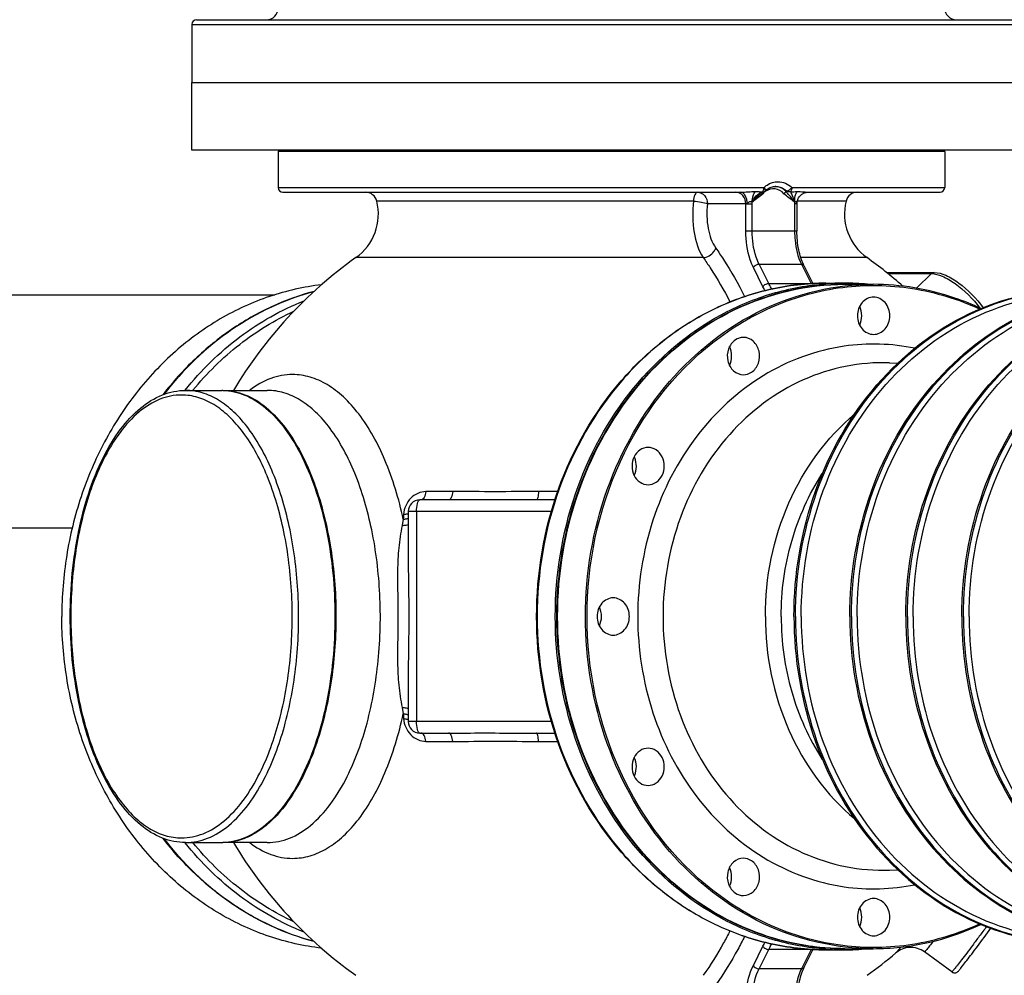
# Model space of a CAD drawing. Header units: metres. Extents: x 70279.8 to 70377.7, y 409251.8 to 409331.5.
# Tile 81 of 244: x 70312.621 to 70313.044, y 409309.406 to 409309.816. Entities that reach past the tile are written whole.
import ezdxf

# ---------------------------------------------------------------- set-up
doc = ezdxf.new("R2010")
doc.units = ezdxf.units.M
doc.layers.add('02___PRT_ALL_AXES', color=7, linetype='Continuous')
doc.layers.add('1_AXES', color=7, linetype='Continuous')

# ---------------------------------------------------------------- blocks, each defined once
blk = doc.blocks.new('PASS UNIT_20170322')
at = {"linetype": 'Continuous'}
for p, q in [((921.5, 123.96), (921.5, -227.17)), ((821.5, 58.4), (821.5, -140.23)), ((686.37, -188.73), (686.49, -188.63)), ((686.5, -188.89), (686.5, -204.48)), ((880.5, -188.89), (880.5, -204.48)), ((880.51, -188.63), (880.63, -188.73)), ((983.5, -551.62), (983.5, -191.62)), ((983.5, -191.62), (1012.5, -191.62)), ((1012.5, -191.62), (1012.5, -551.62)), ((686.5, -223.96), (686.5, -204.91)), ((880.5, -204.91), (880.5, -223.96)), ((965.5, -230.62), (965.5, -427.04)), ((967.5, -228.62), (967.5, -437.06)), ((983, -228.62), (967.5, -228.62)), ((983, -514.62), (983, -228.62)), ((937.43, -411.02), (937.43, -261.95)), ((961.71, -406.81), (961.71, -270.92)), ((744.45, -281.78), (741.74, -282.31)), ((825.26, -282.31), (822.55, -281.78)), ((738.5, -345.83), (738.5, -284.39)), ((754.88, -284.39), (738.5, -284.39)), ((828.5, -284.39), (812.12, -284.39)), ((828.5, -345.83), (828.5, -284.39)), ((733.5, -289.39), (733.5, -301.76)), ((828.5, -288.01), (738.5, -288.01)), ((833.5, -301.76), (833.5, -289.39)), ((729.92, -291.99), (729.92, -303.54)), ((837.08, -303.54), (837.08, -291.99)), ((729.92, -340.34), (729.92, -348.57)), ((733.5, -339.51), (733.5, -347.36)), ((833.5, -347.36), (833.5, -339.51)), ((837.08, -348.57), (837.08, -340.34)), ((960.5, -429.29), (960.5, -412.84)), ((948.78, -451.21), (948.78, -429.29)), ((948.78, -429.29), (960.5, -429.29)), ((960.5, -429.29), (960.5, -429.89)), ((960.5, -429.89), (960.5, -432.03)), ((632.36, -453.14), (632.36, -434.96)), ((632.36, -434.96), (640.64, -439.1)), ((633.77, -432.52), (642.06, -436.66)), ((924.94, -436.66), (933.23, -432.52)), ((926.36, -439.1), (934.64, -434.96)), ((934.64, -434.96), (934.64, -453.14)), ((948.78, -432.03), (960.5, -432.03)), ((961.37, -431.98), (961.36, -432.17)), ((640.64, -457.28), (640.64, -439.1)), ((926.36, -439.1), (926.36, -457.28)), ((965.43, -436.52), (965.63, -436.88)), ((965.63, -436.88), (965.71, -437.03)), ((960.5, -450.21), (948.78, -450.21)), ((960.5, -451.21), (948.78, -451.21)), ((960.5, -451.06), (960.5, -450.21)), ((960.5, -451.21), (960.5, -451.06)), ((960.59, -451.21), (960.5, -451.21)), ((960.59, -451.21), (960.74, -451.22)), ((961.36, -450.07), (961.37, -450.26)), ((961.71, -472.32), (961.71, -451.36)), ((967.5, -449.01), (967.5, -514.62)), ((640.64, -457.28), (632.36, -453.14)), ((640.66, -458.11), (632.88, -454.22)), ((934.12, -454.22), (926.34, -458.11)), ((934.64, -453.14), (926.36, -457.28)), ((937.43, -481.29), (937.43, -452.89)), ((965.5, -456.19), (965.5, -512.62)), ((640.5, -463.62), (640.5, -471.37)), ((926.5, -463.62), (926.5, -471.37)), ((641, -471.75), (641, -471.62)), ((641, -471.87), (641, -483.87)), ((926, -471.62), (926, -471.75)), ((926, -471.87), (926, -483.87)), ((931.06, -489.68), (931.06, -510.1)), ((674.69, -490.9), (674.81, -494.55)), ((892.31, -490.9), (892.19, -494.55)), ((930.59, -490.27), (930.59, -508.99)), ((930.59, -508.99), (924.34, -502.53)), ((631.01, -517.68), (639.59, -505.98)), ((983, -514.62), (967.5, -514.62))]:
    blk.add_line(p, q, dxfattribs=at)
for points in [[(964.69, -435.44), (964.73, -435.49), (964.99, -435.83), (965.22, -436.17), (965.43, -436.52)], [(966.05, -437.53), (966.29, -437.78), (966.65, -438.23), (966.97, -438.69), (967.25, -439.17), (967.49, -439.67), (967.68, -440.18), (967.83, -440.71), (967.93, -441.23), (967.99, -441.77), (968, -442.12)], [(960.74, -451.22), (961.15, -451.25), (961.56, -451.32), (961.97, -451.43), (962.36, -451.57), (962.74, -451.74), (963.11, -451.94), (963.45, -452.17), (963.78, -452.43), (964.08, -452.72), (964.36, -453.03), (964.62, -453.36), (964.84, -453.71), (965.03, -454.08), (965.19, -454.46), (965.32, -454.85), (965.41, -455.25)], [(965.41, -455.25), (965.47, -455.65), (965.5, -456.04), (965.5, -456.19)]]:
    blk.add_lwpolyline(points, dxfattribs=at)
for centre, radius, start, end in [((710.73, -204.48), 24.23, 180, 180.5084), ((711.11, -204.91), 24.61, 179.4921, 180), ((710.74, -204.48), 24.24, 180.5084, 181.0223), ((856.27, -204.48), 24.23, 359.4916, 360), ((855.89, -204.91), 24.61, 0, 0.5079), ((856.26, -204.48), 24.24, 358.9777, 359.4916), ((783.5, -371.62), 189, 120.8814, 144.5305), ((783.5, -371.62), 189, 35.4695, 59.1186), ((967.5, -230.62), 2, 90, 180), ((983, -229.12), 0.5, 15, 90), ((956.16, -248.6), 23, 215.4695, 283.959), ((960.5, -266.07), 5, 283.959, 0), ((781.37, -900.69), 619.65, 93.66706, 93.85935), ((785.63, -900.69), 619.65, 86.14065, 86.33294), ((738.5, -289.39), 5, 90, 180), ((828.5, -289.39), 5, 0, 90), ((732.8, -301.74), 0.703, 358.544, 359.9998), ((834.2, -301.74), 0.703, 180.0003, 181.6101), ((718.78, -373.86), 8.45, 243.1089, 246.3385), ((719.27, -373.96), 8.34, 296.565, 296.8377), ((847.73, -373.96), 8.34, 243.1623, 243.435), ((848.22, -373.86), 8.45, 293.6615, 296.8911), ((960.5, -423.95), 8.07, 269.9992, 276.2113), ((1574.17, -441.41), 608.47, 179.24799, 179.54333), ((960.31, -441.72), 6.87, 40.9859, 48.4473), ((956.13, -440.43), 10.34, 21.9737, 30.2146), ((960.49, -441.56), 6.63, 39.6041, 40.9509), ((960.58, -441.49), 6.52, 35.8246, 39.6097), ((967.51, -436.14), 2.01, 206.2265, 223.6259), ((960.66, -441.43), 6.42, 34.9784, 35.817), ((961.6, -441.62), 6.4, 354.8888, 355.5237), ((961.61, -441.62), 6.39, 355.5232, 358.1867), ((960.5, -458.29), 8.07, 83.7887, 90.0008), ((1494.41, -444.05), 528.71, 180.4735, 180.7969), ((631.86, -474.85), 19.64, 63.2174, 63.4351), ((935.14, -474.85), 19.64, 116.5649, 116.7826), ((747.87, -471.37), 107.37, 175.8691, 179.9983), ((819.13, -471.37), 107.37, 0.0017, 4.1309), ((747.96, -471.87), 106.96, 176.5637, 179.9996), ((748.06, -471.36), 107.56, 180.003, 185.4275), ((818.94, -471.36), 107.56, 354.5725, 359.997), ((956.16, -494.64), 23, 76.041, 144.5305), ((960.5, -477.17), 5, 0, 76.041), ((783.5, -371.62), 189, 215.4695, 220.2297), ((783.5, -371.62), 189, 318.5699, 324.5305), ((967.5, -512.62), 2, 180, 270), ((983, -514.12), 0.5, 270, 345)]:
    blk.add_arc(centre, radius, start, end, dxfattribs=at)
for points, knots in [([(686.5, -188.89), (686.5, -185.51), (687.96, -178.42), (694.02, -168.81), (703.38, -160.29), (720.55, -150.05), (747.72, -141.6), (783.5, -138.22), (819.28, -141.6), (846.45, -150.05), (863.62, -160.29), (872.98, -168.81), (879.04, -178.42), (880.5, -185.51), (880.5, -188.89)], [0, 0, 0, 0, 0.042967, 0.089565, 0.142372, 0.202492, 0.342734, 0.5, 0.657267, 0.797509, 0.857628, 0.910435, 0.957033, 1, 1, 1, 1]), ([(878.5, -187.16), (878.5, -184.01), (877.11, -177.33), (871.3, -168.23), (862.25, -160.05), (847.92, -151.55), (827.55, -144.33), (801.7, -139.86), (774.36, -139.21), (747.76, -142.43), (724.08, -149.25), (707.47, -157.92), (697.64, -166.42), (692.46, -172.99), (689.24, -179.94), (688.5, -184.81), (688.5, -187.16)], [0, 0, 0, 0, 0.041124, 0.086504, 0.138845, 0.199081, 0.303068, 0.419173, 0.540451, 0.659119, 0.767811, 0.860911, 0.900921, 0.936778, 0.969325, 1, 1, 1, 1]), ([(688.26, -179.44), (677.62, -187.67), (658.96, -207), (647.52, -231.43), (644.19, -243.92)], [0, 0, 0, 0, 0.510046, 1, 1, 1, 1]), ([(688.24, -179.51), (677.6, -187.74), (658.96, -207.05), (647.52, -231.45), (644.19, -243.93)], [0, 0, 0, 0, 0.510134, 1, 1, 1, 1]), ([(922.81, -243.92), (919.48, -231.43), (908.04, -207), (889.38, -187.67), (878.74, -179.44)], [0, 0, 0, 0, 0.489954, 1, 1, 1, 1]), ([(922.81, -243.93), (919.48, -231.45), (908.04, -207.05), (889.4, -187.74), (878.76, -179.51)], [0, 0, 0, 0, 0.489866, 1, 1, 1, 1]), ([(648.11, -239.75), (651.96, -229.94), (662.66, -211.02), (677.86, -195.55), (686.37, -188.73)], [0, 0, 0, 0, 0.491506, 1, 1, 1, 1]), ([(686.5, -188.89), (686.5, -192.1), (687.92, -198.92), (693.85, -208.21), (703.09, -216.56), (717.72, -225.24), (738.52, -232.62), (764.91, -237.18), (792.83, -237.84), (820, -234.55), (844.17, -227.59), (861.13, -218.74), (871.16, -210.06), (876.46, -203.36), (879.74, -196.25), (880.5, -191.29), (880.5, -188.89)], [0, 0, 0, 0, 0.041124, 0.086504, 0.138845, 0.199081, 0.303068, 0.419173, 0.540451, 0.659119, 0.767811, 0.860911, 0.900921, 0.936778, 0.969325, 1, 1, 1, 1]), ([(688.5, -187.16), (688.5, -190.3), (689.89, -196.98), (695.7, -206.08), (704.75, -214.26), (719.08, -222.76), (739.45, -229.98), (765.3, -234.45), (792.64, -235.1), (819.24, -231.88), (842.92, -225.06), (859.53, -216.39), (869.36, -207.89), (874.54, -201.33), (877.76, -194.37), (878.5, -189.5), (878.5, -187.16)], [0, 0, 0, 0, 0.041124, 0.086504, 0.138845, 0.199081, 0.303068, 0.419173, 0.540451, 0.659119, 0.767811, 0.860911, 0.900921, 0.936778, 0.969325, 1, 1, 1, 1]), ([(880.63, -188.73), (889.14, -195.55), (904.34, -211.02), (915.04, -229.94), (918.89, -239.75)], [0, 0, 0, 0, 0.508494, 1, 1, 1, 1]), ([(652.53, -235.38), (656.34, -227.12), (666.14, -211.22), (679.24, -197.96), (686.48, -192.01)], [0, 0, 0, 0, 0.492492, 1, 1, 1, 1]), ([(880.52, -192.01), (887.76, -197.96), (900.86, -211.22), (910.66, -227.12), (914.47, -235.38)], [0, 0, 0, 0, 0.507508, 1, 1, 1, 1]), ([(880.5, -204.91), (880.44, -208.11), (878.91, -214.88), (872.89, -224.09), (863.61, -232.37), (846.45, -242.43), (819.29, -250.79), (783.5, -254.14), (747.71, -250.79), (720.55, -242.43), (703.39, -232.37), (694.11, -224.09), (688.09, -214.88), (686.56, -208.11), (686.5, -204.91)], [0, 0, 0, 0, 0.041172, 0.086712, 0.139224, 0.199583, 0.341101, 0.5, 0.658899, 0.800417, 0.860776, 0.913288, 0.958828, 1, 1, 1, 1]), ([(880.5, -204.91), (880.5, -208.12), (879.08, -214.94), (873.15, -224.23), (863.91, -232.58), (849.28, -241.26), (828.48, -248.64), (802.09, -253.2), (774.17, -253.86), (747, -250.57), (722.83, -243.61), (705.87, -234.76), (695.84, -226.08), (690.54, -219.38), (687.26, -212.28), (686.5, -207.31), (686.5, -204.91)], [0, 0, 0, 0, 0.041124, 0.086504, 0.138845, 0.199081, 0.303068, 0.419173, 0.540451, 0.659119, 0.767811, 0.860911, 0.900921, 0.936778, 0.969325, 1, 1, 1, 1]), ([(686.48, -216.41), (684.4, -219.16), (681, -224.98), (679.74, -231.65), (679.74, -234.82)], [0, 0, 0, 0, 0.521445, 1, 1, 1, 1]), ([(887.26, -234.82), (887.26, -231.65), (886, -224.98), (882.6, -219.16), (880.52, -216.41)], [0, 0, 0, 0, 0.478555, 1, 1, 1, 1]), ([(686.5, -223.96), (686.5, -227.17), (687.92, -233.99), (693.85, -243.28), (703.09, -251.63), (717.72, -260.31), (738.52, -267.69), (764.91, -272.25), (792.83, -272.91), (820, -269.62), (844.17, -262.66), (861.13, -253.81), (871.16, -245.13), (876.46, -238.43), (879.74, -231.32), (880.5, -226.36), (880.5, -223.96)], [0, 0, 0, 0, 0.041124, 0.086504, 0.138845, 0.199081, 0.303068, 0.419173, 0.540451, 0.659119, 0.767811, 0.860911, 0.900921, 0.936778, 0.969325, 1, 1, 1, 1]), ([(679.74, -234.82), (679.74, -237.33), (680.51, -242.54), (683.9, -250.01), (689.36, -257.06), (699.72, -266.23), (717.27, -275.66), (733.09, -280.41), (741.73, -282.31)], [0, 0, 0, 0, 0.090537, 0.186409, 0.291755, 0.409049, 0.681588, 1, 1, 1, 1]), ([(825.27, -282.31), (833.91, -280.41), (849.73, -275.66), (867.28, -266.23), (877.64, -257.06), (883.1, -250.01), (886.49, -242.54), (887.26, -237.33), (887.26, -234.82)], [0, 0, 0, 0, 0.318412, 0.590951, 0.708245, 0.813591, 0.909463, 1, 1, 1, 1]), ([(739.66, -282.45), (737.16, -282.61), (732.25, -284.67), (729.92, -289.62), (729.92, -291.99)], [0, 0, 0, 0, 0.513653, 1, 1, 1, 1]), ([(739.66, -282.45), (739.65, -282.64), (739.6, -283.29), (739.5, -283.95), (739.35, -284.39)], [0, 0, 0, 0, 0.294225, 1, 1, 1, 1]), ([(741.74, -282.31), (741.72, -282.52), (741.67, -283.22), (741.57, -283.93), (741.4, -284.39)], [0, 0, 0, 0, 0.301749, 1, 1, 1, 1]), ([(744.45, -281.78), (744.44, -282.06), (744.38, -282.94), (744.27, -283.85), (744.01, -284.39)], [0, 0, 0, 0, 0.315208, 1, 1, 1, 1]), ([(822.55, -281.78), (819.37, -281.16), (812.96, -280.16), (803.2, -279.76), (793.38, -279.9), (783.5, -280.02), (773.62, -279.9), (763.8, -279.76), (754.04, -280.16), (747.63, -281.16), (744.45, -281.78)], [0, 0, 0, 0, 0.123976, 0.248109, 0.373599, 0.5, 0.626401, 0.751891, 0.876024, 1, 1, 1, 1]), ([(822.55, -281.78), (822.56, -282.06), (822.62, -282.94), (822.73, -283.85), (822.99, -284.39)], [0, 0, 0, 0, 0.315208, 1, 1, 1, 1]), ([(825.26, -282.31), (825.28, -282.52), (825.33, -283.22), (825.43, -283.93), (825.6, -284.39)], [0, 0, 0, 0, 0.301749, 1, 1, 1, 1]), ([(827.34, -282.45), (827.35, -282.64), (827.4, -283.29), (827.5, -283.95), (827.65, -284.39)], [0, 0, 0, 0, 0.294225, 1, 1, 1, 1]), ([(837.08, -291.99), (837.08, -289.62), (834.75, -284.67), (829.84, -282.61), (827.34, -282.45)], [0, 0, 0, 0, 0.48635, 1, 1, 1, 1]), ([(812.12, -284.39), (802.58, -284.39), (783.5, -284.97), (764.42, -284.39), (754.88, -284.39)], [0, 0, 0, 0, 0.5, 1, 1, 1, 1]), ([(729.92, -291.99), (730.81, -291.88), (732.2, -291.62), (733.5, -290.44), (733.5, -289.89)], [0, 0, 0, 0, 0.621451, 1, 1, 1, 1]), ([(733.5, -289.39), (733.5, -289.17), (734.03, -288.68), (735.69, -288.17), (737.31, -288.01), (738.5, -288.01)], [0, 0, 0, 0, 0.120861, 0.338737, 1, 1, 1, 1]), ([(828.5, -288.01), (829.69, -288.01), (831.31, -288.17), (832.97, -288.68), (833.5, -289.17), (833.5, -289.39)], [0, 0, 0, 0, 0.661259, 0.879137, 1, 1, 1, 1]), ([(837.08, -291.99), (836.19, -291.88), (834.8, -291.62), (833.5, -290.44), (833.5, -289.89)], [0, 0, 0, 0, 0.621451, 1, 1, 1, 1]), ([(729.92, -303.54), (730.8, -303.44), (732.09, -303.25), (733.49, -302.26), (733.5, -301.76)], [0, 0, 0, 0, 0.639018, 1, 1, 1, 1]), ([(729.92, -303.54), (729.92, -309.58), (730.02, -321.85), (729.92, -334.11), (729.92, -340.34)], [0, 0, 0, 0, 0.49229, 1, 1, 1, 1]), ([(733.5, -301.76), (733.5, -304.87), (733.54, -317.45), (733.5, -330.04), (733.5, -339.51)], [0, 0, 0, 0, 0.24703, 1, 1, 1, 1]), ([(833.5, -339.51), (833.5, -336.33), (833.46, -323.75), (833.5, -311.16), (833.5, -301.76)], [0, 0, 0, 0, 0.252789, 1, 1, 1, 1]), ([(837.08, -303.54), (836.2, -303.44), (834.91, -303.25), (833.51, -302.26), (833.5, -301.76)], [0, 0, 0, 0, 0.638852, 1, 1, 1, 1]), ([(837.08, -340.34), (837.08, -334.11), (836.98, -321.85), (837.08, -309.58), (837.08, -303.54)], [0, 0, 0, 0, 0.50771, 1, 1, 1, 1]), ([(640.5, -463.62), (640.5, -455.49), (642.38, -439.06), (650.67, -415.52), (664.09, -393.88), (688.29, -368.45), (728.39, -345.66), (783.5, -336.38), (838.61, -345.66), (878.71, -368.45), (902.91, -393.88), (916.33, -415.52), (924.62, -439.06), (926.5, -455.49), (926.5, -463.62)], [0, 0, 0, 0, 0.058301, 0.117291, 0.177534, 0.239381, 0.367444, 0.5, 0.632556, 0.760619, 0.822466, 0.882709, 0.941699, 1, 1, 1, 1]), ([(926.5, -463.62), (926.5, -455.51), (924.63, -439.14), (916.35, -415.67), (902.95, -394.09), (878.75, -368.69), (838.64, -345.92), (783.5, -336.65), (728.36, -345.92), (688.25, -368.69), (664.05, -394.09), (650.65, -415.67), (642.37, -439.14), (640.5, -455.51), (640.5, -463.62)], [0, 0, 0, 0, 0.058151, 0.117019, 0.177189, 0.239019, 0.367202, 0.5, 0.632798, 0.760981, 0.822811, 0.882981, 0.941849, 1, 1, 1, 1]), ([(729.92, -340.34), (730.79, -340.3), (731.96, -340.17), (733.1, -339.89), (733.5, -339.64), (733.5, -339.51)], [0, 0, 0, 0, 0.693547, 0.900746, 1, 1, 1, 1]), ([(837.08, -340.34), (836.21, -340.3), (835.04, -340.17), (833.9, -339.89), (833.5, -339.64), (833.5, -339.51)], [0, 0, 0, 0, 0.693548, 0.900746, 1, 1, 1, 1]), ([(640.78, -463.64), (641.34, -455.86), (644.21, -440.25), (656.63, -410.47), (684.35, -378.05), (730.46, -353.24), (783.5, -344.62), (836.54, -353.24), (882.65, -378.05), (910.37, -410.47), (922.79, -440.25), (925.66, -455.86), (926.22, -463.64)], [0, 0, 0, 0, 0.058175, 0.117211, 0.239034, 0.367374, 0.5, 0.632626, 0.760966, 0.882789, 0.941825, 1, 1, 1, 1]), ([(641, -471.62), (641, -463.54), (642.86, -447.23), (651.11, -423.84), (664.47, -402.33), (688.58, -377.02), (728.51, -354.33), (765.05, -348.21), (783.5, -348.21)], [0, 0, 0, 0, 0.116302, 0.234038, 0.354379, 0.478039, 0.734404, 1, 1, 1, 1]), ([(783.5, -348.39), (765.06, -348.39), (728.5, -354.54), (681.3, -381.32), (648.85, -422.26), (641, -455.7), (641, -471.87)], [0, 0, 0, 0, 0.266206, 0.523217, 0.766645, 1, 1, 1, 1]), ([(669.23, -398.14), (682.75, -382.42), (718.77, -356.9), (761.75, -348.46), (783.5, -348.46)], [0, 0, 0, 0, 0.488055, 1, 1, 1, 1]), ([(783.5, -348.21), (801.94, -348.21), (838.49, -354.33), (878.41, -377.02), (902.53, -402.33), (915.89, -423.84), (924.14, -447.23), (926, -463.54), (926, -471.62)], [0, 0, 0, 0, 0.265596, 0.521961, 0.645622, 0.765962, 0.883698, 1, 1, 1, 1]), ([(926, -471.87), (926, -455.7), (918.15, -422.26), (885.7, -381.32), (838.5, -354.54), (801.94, -348.39), (783.5, -348.39)], [0, 0, 0, 0, 0.233355, 0.476783, 0.733794, 1, 1, 1, 1]), ([(783.5, -348.46), (801.95, -348.46), (838.51, -354.61), (885.71, -381.37), (918.15, -422.29), (926, -455.72), (926, -471.87)], [0, 0, 0, 0, 0.266328, 0.5234, 0.766783, 1, 1, 1, 1]), ([(641, -483.87), (641, -467.72), (648.85, -434.29), (681.29, -393.37), (728.49, -366.61), (765.05, -360.46), (783.5, -360.46)], [0, 0, 0, 0, 0.233217, 0.4766, 0.733672, 1, 1, 1, 1]), ([(651.6, -529.67), (647.39, -520.52), (641.41, -501.07), (640.92, -470.59), (649.02, -440.94), (670.74, -404.57), (716.01, -370.36), (760.82, -361.14), (783.5, -361.14)], [0, 0, 0, 0, 0.119056, 0.236849, 0.355655, 0.477463, 0.731969, 1, 1, 1, 1]), ([(783.5, -360.46), (801.95, -360.46), (838.51, -366.61), (885.71, -393.37), (918.15, -434.29), (926, -467.72), (926, -483.87)], [0, 0, 0, 0, 0.266328, 0.5234, 0.766783, 1, 1, 1, 1]), ([(783.5, -361.14), (806.18, -361.14), (850.99, -370.36), (896.26, -404.57), (917.98, -440.94), (926.08, -470.59), (925.59, -501.07), (919.61, -520.52), (915.4, -529.67)], [0, 0, 0, 0, 0.268031, 0.522537, 0.644345, 0.763151, 0.880944, 1, 1, 1, 1]), ([(783.5, -365.47), (781.5, -365.47), (777.49, -366.71), (775.5, -370.59), (775.5, -372.4)], [0, 0, 0, 0, 0.52532, 1, 1, 1, 1]), ([(791.5, -372.4), (791.5, -370.59), (789.51, -366.71), (785.5, -365.47), (783.5, -365.47)], [0, 0, 0, 0, 0.47468, 1, 1, 1, 1]), ([(775.5, -372.4), (775.5, -374.21), (777.49, -378.09), (781.5, -379.33), (783.5, -379.33)], [0, 0, 0, 0, 0.47468, 1, 1, 1, 1]), ([(783.5, -379.33), (785.5, -379.33), (789.51, -378.09), (791.5, -374.21), (791.5, -372.4)], [0, 0, 0, 0, 0.52532, 1, 1, 1, 1]), ([(727, -387.37), (727, -386.16), (726.17, -383.62), (722.08, -380.17), (717.39, -380.18), (715, -381.37)], [0, 0, 0, 0, 0.233947, 0.483863, 1, 1, 1, 1]), ([(852, -381.37), (849.61, -380.18), (844.92, -380.17), (840.83, -383.62), (840, -386.16), (840, -387.37)], [0, 0, 0, 0, 0.516137, 0.766053, 1, 1, 1, 1]), ([(783.5, -382.91), (769.55, -382.91), (741.88, -387.2), (705.33, -405.95), (678.38, -434.93), (669.32, -459.31), (667.55, -471.49)], [0, 0, 0, 0, 0.264828, 0.521731, 0.766267, 1, 1, 1, 1]), ([(715, -381.37), (713.85, -381.95), (711.81, -383.62), (711, -386.16), (711, -387.37)], [0, 0, 0, 0, 0.516499, 1, 1, 1, 1]), ([(899.45, -471.49), (897.68, -459.31), (888.62, -434.93), (861.67, -405.95), (825.12, -387.2), (797.45, -382.91), (783.5, -382.91)], [0, 0, 0, 0, 0.233733, 0.478269, 0.735172, 1, 1, 1, 1]), ([(856, -387.37), (856, -386.16), (855.19, -383.62), (853.15, -381.95), (852, -381.37)], [0, 0, 0, 0, 0.483501, 1, 1, 1, 1]), ([(711, -387.37), (711, -388.58), (711.83, -391.12), (715.92, -394.57), (720.61, -394.56), (723, -393.37)], [0, 0, 0, 0, 0.233947, 0.483863, 1, 1, 1, 1]), ([(723, -393.37), (724.15, -392.79), (726.19, -391.12), (727, -388.58), (727, -387.37)], [0, 0, 0, 0, 0.516499, 1, 1, 1, 1]), ([(840, -387.37), (840, -388.58), (840.81, -391.12), (842.85, -392.79), (844, -393.37)], [0, 0, 0, 0, 0.483501, 1, 1, 1, 1]), ([(844, -393.37), (846.39, -394.56), (851.08, -394.57), (855.17, -391.12), (856, -388.58), (856, -387.37)], [0, 0, 0, 0, 0.516137, 0.766053, 1, 1, 1, 1]), ([(783.5, -393.77), (769.14, -393.77), (740.69, -398.64), (704.18, -419.84), (679.55, -452.17), (674.25, -478.35), (674.69, -490.9)], [0, 0, 0, 0, 0.266657, 0.523727, 0.766816, 1, 1, 1, 1]), ([(892.31, -490.9), (892.75, -478.35), (887.45, -452.17), (862.82, -419.84), (826.31, -398.64), (797.86, -393.77), (783.5, -393.77)], [0, 0, 0, 0, 0.233184, 0.476273, 0.733343, 1, 1, 1, 1]), ([(641.19, -465.46), (641.92, -453.35), (647.69, -428.84), (661.08, -407.61), (669.23, -398.14)], [0, 0, 0, 0, 0.492611, 1, 1, 1, 1]), ([(961.71, -406.81), (957.22, -406.29), (948.84, -406.49), (940.6, -408.93), (937.43, -411.02)], [0, 0, 0, 0, 0.542674, 1, 1, 1, 1]), ([(961.71, -406.81), (961.66, -407.96), (961.39, -410), (960.91, -412.03), (960.5, -412.84)], [0, 0, 0, 0, 0.559215, 1, 1, 1, 1]), ([(965.5, -408.51), (965.5, -409.64), (964.26, -412.07), (961.75, -412.84), (960.5, -412.84)], [0, 0, 0, 0, 0.47468, 1, 1, 1, 1]), ([(965.5, -408.51), (965.5, -408), (963.94, -407.05), (962.64, -406.89), (961.71, -406.81)], [0, 0, 0, 0, 0.350384, 1, 1, 1, 1]), ([(648.59, -422.48), (646.87, -421.6), (640.34, -418.12), (634.04, -414.2), (629.57, -411.02)], [0, 0, 0, 0, 0.259875, 1, 1, 1, 1]), ([(937.43, -411.02), (935.98, -412.05), (929.86, -416.22), (923.42, -419.91), (918.41, -422.48)], [0, 0, 0, 0, 0.240197, 1, 1, 1, 1]), ([(937.43, -411.02), (937.57, -412.77), (938.94, -415.06), (940.97, -416.21), (941.5, -416.4)], [0, 0, 0, 0, 0.756511, 1, 1, 1, 1]), ([(960.5, -412.84), (956.99, -412.4), (950.39, -412.56), (943.95, -414.66), (941.5, -416.4)], [0, 0, 0, 0, 0.540867, 1, 1, 1, 1]), ([(646.25, -428.79), (644.38, -427.84), (637.24, -424.09), (630.36, -419.85), (625.5, -416.4)], [0, 0, 0, 0, 0.260399, 1, 1, 1, 1]), ([(941.5, -416.4), (939.92, -417.52), (933.25, -422.04), (926.22, -426.03), (920.75, -428.79)], [0, 0, 0, 0, 0.239679, 1, 1, 1, 1]), ([(679.78, -428.26), (679.78, -426.75), (678.44, -423.53), (673.88, -421.09), (668.67, -421.34), (665.75, -423.45), (664.85, -424.8)], [0, 0, 0, 0, 0.232712, 0.486514, 0.750571, 1, 1, 1, 1]), ([(902.15, -424.8), (901.25, -423.45), (898.33, -421.34), (893.12, -421.09), (888.56, -423.53), (887.22, -426.75), (887.22, -428.26)], [0, 0, 0, 0, 0.249429, 0.513486, 0.767288, 1, 1, 1, 1]), ([(960.5, -429.29), (961.75, -429.29), (964.26, -428.53), (965.5, -426.09), (965.5, -424.96)], [0, 0, 0, 0, 0.52456, 1, 1, 1, 1]), ([(618.22, -429.29), (619.65, -429.29), (624.95, -429.56), (630.3, -430.78), (633.77, -432.52)], [0, 0, 0, 0, 0.269301, 1, 1, 1, 1]), ([(663.78, -428.26), (663.78, -429.77), (665.12, -432.99), (669.69, -435.43), (674.9, -435.18), (677.81, -433.07), (678.71, -431.73)], [0, 0, 0, 0, 0.232712, 0.486514, 0.750571, 1, 1, 1, 1]), ([(888.29, -431.73), (889.19, -433.07), (892.1, -435.18), (897.31, -435.43), (901.88, -432.99), (903.22, -429.77), (903.22, -428.26)], [0, 0, 0, 0, 0.249429, 0.513486, 0.767288, 1, 1, 1, 1]), ([(933.23, -432.52), (934.3, -431.98), (939.26, -429.99), (944.66, -429.29), (948.78, -429.29)], [0, 0, 0, 0, 0.225704, 1, 1, 1, 1]), ([(960.5, -429.89), (961.14, -429.89), (963.02, -429.75), (965.5, -428.39), (965.5, -427.04)], [0, 0, 0, 0, 0.321987, 1, 1, 1, 1]), ([(960.5, -429.89), (960.5, -429.99), (960.71, -430.12), (961.02, -430.36), (961.43, -430.74), (961.6, -431.38), (961.46, -431.8), (961.37, -431.98)], [0, 0, 0, 0, 0.118283, 0.243534, 0.498078, 0.756104, 1, 1, 1, 1]), ([(965.5, -427.04), (965.5, -428.14), (965.7, -430.26), (965.76, -432.39), (965.75, -433.43)], [0, 0, 0, 0, 0.515198, 1, 1, 1, 1]), ([(618.22, -432.03), (619.52, -432.03), (624.34, -432.27), (629.2, -433.38), (632.36, -434.96)], [0, 0, 0, 0, 0.269302, 1, 1, 1, 1]), ([(633.77, -432.52), (633.57, -432.62), (632.8, -433.22), (632.36, -434.22), (632.36, -434.96)], [0, 0, 0, 0, 0.233343, 1, 1, 1, 1]), ([(933.23, -432.52), (933.43, -432.62), (934.2, -433.22), (934.64, -434.22), (934.64, -434.96)], [0, 0, 0, 0, 0.233343, 1, 1, 1, 1]), ([(934.64, -434.96), (935.62, -434.47), (940.12, -432.66), (945.04, -432.03), (948.78, -432.03)], [0, 0, 0, 0, 0.225705, 1, 1, 1, 1]), ([(961.36, -432.17), (961.77, -432.25), (963.32, -432.84), (964.45, -434.17), (965.06, -435.23)], [0, 0, 0, 0, 0.252236, 1, 1, 1, 1]), ([(961.37, -431.98), (961.81, -431.99), (963.34, -432.15), (964.94, -432.66), (965.75, -433.43)], [0, 0, 0, 0, 0.284623, 1, 1, 1, 1]), ([(642.06, -436.66), (641.86, -436.76), (641.09, -437.36), (640.64, -438.36), (640.64, -439.1)], [0, 0, 0, 0, 0.233343, 1, 1, 1, 1]), ([(640.64, -439.1), (640.86, -439.21), (641.68, -439.63), (642.46, -440.12), (643.01, -440.53)], [0, 0, 0, 0, 0.261539, 1, 1, 1, 1]), ([(783.5, -437.67), (766.91, -437.67), (734.13, -444.19), (706.8, -463.89), (696.64, -476)], [0, 0, 0, 0, 0.512209, 1, 1, 1, 1]), ([(783.5, -437.67), (800.09, -437.67), (832.87, -444.19), (860.2, -463.89), (870.36, -476)], [0, 0, 0, 0, 0.512209, 1, 1, 1, 1]), ([(923.99, -440.53), (924.17, -440.4), (924.92, -439.87), (925.73, -439.41), (926.36, -439.1)], [0, 0, 0, 0, 0.238513, 1, 1, 1, 1]), ([(924.94, -436.66), (925.14, -436.76), (925.91, -437.36), (926.36, -438.36), (926.36, -439.1)], [0, 0, 0, 0, 0.233343, 1, 1, 1, 1]), ([(964.87, -445.66), (965.95, -444.7), (967.56, -441.98), (966.72, -438.91), (965.91, -437.75)], [0, 0, 0, 0, 0.505565, 1, 1, 1, 1]), ([(965.53, -436.34), (965.51, -436.31), (965.43, -436.29), (965.35, -436.3), (965.31, -436.32)], [0, 0, 0, 0, 0.428011, 1, 1, 1, 1]), ([(965.72, -436.56), (965.81, -436.65), (966.35, -436.98), (967, -437.06), (967.5, -437.06)], [0, 0, 0, 0, 0.200064, 1, 1, 1, 1]), ([(967.5, -437.06), (967.23, -437.27), (966.83, -437.55), (966.18, -437.66), (966.05, -437.53)], [0, 0, 0, 0, 0.647722, 1, 1, 1, 1]), ([(967.5, -437.06), (967.9, -437.48), (969.27, -439.22), (970, -441.48), (970, -443.12)], [0, 0, 0, 0, 0.260593, 1, 1, 1, 1]), ([(965.58, -446.76), (965.92, -446.46), (967.13, -445.2), (967.86, -443.47), (967.97, -442.19)], [0, 0, 0, 0, 0.260444, 1, 1, 1, 1]), ([(968, -442.12), (968, -443.4), (967.42, -445.18), (966.29, -446.49), (965.98, -446.81)], [0, 0, 0, 0, 0.741419, 1, 1, 1, 1]), ([(970, -443.12), (970, -444.19), (969.55, -446.39), (968.28, -448.23), (967.5, -449.01)], [0, 0, 0, 0, 0.493337, 1, 1, 1, 1]), ([(783.5, -444.46), (772.63, -444.46), (751.04, -447.43), (731.1, -456.34), (722.2, -462.11)], [0, 0, 0, 0, 0.506086, 1, 1, 1, 1]), ([(783.5, -444.46), (794.37, -444.46), (815.96, -447.43), (835.9, -456.34), (844.8, -462.11)], [0, 0, 0, 0, 0.506086, 1, 1, 1, 1]), ([(961.37, -450.07), (962.16, -449.58), (963.61, -448.53), (964.89, -447.26), (965.58, -446.76)], [0, 0, 0, 0, 0.520817, 1, 1, 1, 1]), ([(965.58, -446.76), (965.58, -446.68), (965.45, -446.24), (965.14, -445.89), (964.87, -445.66)], [0, 0, 0, 0, 0.182457, 1, 1, 1, 1]), ([(967.5, -449.01), (967.08, -448.71), (966.45, -448.06), (965.96, -447.2), (965.98, -446.81)], [0, 0, 0, 0, 0.57038, 1, 1, 1, 1]), ([(632.36, -453.14), (631.38, -452.65), (626.88, -450.85), (621.96, -450.21), (618.22, -450.21)], [0, 0, 0, 0, 0.225705, 1, 1, 1, 1]), ([(632.88, -454.22), (630.78, -453.18), (625.92, -451.68), (620.89, -451.21), (618.22, -451.21)], [0, 0, 0, 0, 0.466745, 1, 1, 1, 1]), ([(783.5, -449.94), (765.31, -449.94), (729.26, -456), (682.73, -482.39), (650.74, -522.74), (643, -555.69), (643, -571.62)], [0, 0, 0, 0, 0.266328, 0.5234, 0.766782, 1, 1, 1, 1]), ([(783.5, -450.63), (765.38, -450.63), (729.45, -456.64), (683.02, -482.86), (651, -522.95), (643.11, -555.75), (643, -571.62)], [0, 0, 0, 0, 0.266265, 0.523336, 0.766772, 1, 1, 1, 1]), ([(783.5, -449.94), (801.69, -449.94), (837.74, -456), (884.27, -482.39), (916.26, -522.74), (924, -555.69), (924, -571.62)], [0, 0, 0, 0, 0.266328, 0.5234, 0.766782, 1, 1, 1, 1]), ([(783.5, -450.63), (801.62, -450.63), (837.55, -456.64), (883.98, -482.86), (916, -522.95), (923.89, -555.75), (924, -571.62)], [0, 0, 0, 0, 0.266265, 0.523336, 0.766772, 1, 1, 1, 1]), ([(934.12, -454.22), (936.22, -453.18), (941.08, -451.68), (946.11, -451.21), (948.78, -451.21)], [0, 0, 0, 0, 0.466745, 1, 1, 1, 1]), ([(948.78, -450.21), (947.48, -450.21), (942.66, -450.45), (937.8, -451.56), (934.64, -453.14)], [0, 0, 0, 0, 0.269302, 1, 1, 1, 1]), ([(961.37, -450.26), (961.45, -450.41), (961.59, -450.66), (961.4, -451.29), (960.86, -451.22), (960.57, -451.22)], [0, 0, 0, 0, 0.284832, 0.493811, 1, 1, 1, 1]), ([(965.72, -448.42), (965.16, -448.65), (963.81, -449.44), (962.29, -449.88), (961.36, -450.07)], [0, 0, 0, 0, 0.391057, 1, 1, 1, 1]), ([(961.37, -450.26), (962.22, -450.23), (963.76, -450.36), (965.24, -450.95), (965.75, -451.4)], [0, 0, 0, 0, 0.556525, 1, 1, 1, 1]), ([(965.75, -451.4), (965.75, -451.78), (965.75, -453.17), (965.62, -454.56), (965.54, -455.56)], [0, 0, 0, 0, 0.274494, 1, 1, 1, 1]), ([(967.5, -449.01), (967.32, -449.01), (966.69, -448.96), (966.03, -448.75), (965.72, -448.42)], [0, 0, 0, 0, 0.286618, 1, 1, 1, 1]), ([(632.88, -454.22), (632.62, -454.09), (632.39, -453.67), (632.36, -453.26), (632.36, -453.14)], [0, 0, 0, 0, 0.70378, 1, 1, 1, 1]), ([(783.5, -453.07), (765.23, -453.07), (729.03, -459.26), (682.54, -486.18), (651.11, -527.23), (644.24, -560.53), (644.74, -576.5)], [0, 0, 0, 0, 0.266619, 0.52369, 0.766814, 1, 1, 1, 1]), ([(783.5, -453.07), (801.77, -453.07), (837.97, -459.26), (884.46, -486.18), (915.89, -527.23), (922.76, -560.53), (922.26, -576.5)], [0, 0, 0, 0, 0.266619, 0.52369, 0.766814, 1, 1, 1, 1]), ([(934.12, -454.22), (934.38, -454.09), (934.61, -453.67), (934.64, -453.26), (934.64, -453.14)], [0, 0, 0, 0, 0.70378, 1, 1, 1, 1]), ([(783.5, -473.94), (765.31, -473.94), (729.26, -480), (682.73, -506.39), (650.74, -546.74), (643, -579.69), (643, -595.62)], [0, 0, 0, 0, 0.266328, 0.5234, 0.766782, 1, 1, 1, 1]), ([(783.5, -474.63), (765.38, -474.63), (729.45, -480.64), (683.02, -506.86), (651, -546.95), (643.11, -579.75), (643, -595.62)], [0, 0, 0, 0, 0.266265, 0.523336, 0.766772, 1, 1, 1, 1]), ([(783.5, -477.07), (765.23, -477.07), (729.03, -483.26), (682.54, -510.18), (651.11, -551.23), (644.24, -584.53), (644.74, -600.5)], [0, 0, 0, 0, 0.266619, 0.52369, 0.766814, 1, 1, 1, 1]), ([(662.5, -484.12), (662.5, -482.31), (660.48, -478.43), (654.5, -476.54), (648.52, -478.43), (646.5, -482.31), (646.5, -484.12)], [0, 0, 0, 0, 0.237341, 0.5, 0.762659, 1, 1, 1, 1]), ([(783.5, -473.94), (801.69, -473.94), (837.74, -480), (884.27, -506.39), (916.26, -546.74), (924, -579.69), (924, -595.62)], [0, 0, 0, 0, 0.266328, 0.5234, 0.766782, 1, 1, 1, 1]), ([(783.5, -474.63), (801.62, -474.63), (837.55, -480.64), (883.98, -506.86), (916, -546.95), (923.89, -579.75), (924, -595.62)], [0, 0, 0, 0, 0.266265, 0.523336, 0.766772, 1, 1, 1, 1]), ([(783.5, -477.07), (801.77, -477.07), (837.97, -483.26), (884.46, -510.18), (915.89, -551.23), (922.76, -584.53), (922.26, -600.5)], [0, 0, 0, 0, 0.266619, 0.52369, 0.766814, 1, 1, 1, 1]), ([(920.5, -484.12), (920.5, -482.31), (918.48, -478.43), (912.5, -476.54), (906.52, -478.43), (904.5, -482.31), (904.5, -484.12)], [0, 0, 0, 0, 0.237341, 0.5, 0.762659, 1, 1, 1, 1]), ([(641, -483.87), (641, -487.83), (641.87, -503.72), (646.35, -519.37), (651.41, -530.19)], [0, 0, 0, 0, 0.24892, 1, 1, 1, 1]), ([(646.5, -484.12), (646.5, -485.93), (648.52, -489.81), (654.5, -491.7), (660.48, -489.81), (662.5, -485.93), (662.5, -484.12)], [0, 0, 0, 0, 0.237341, 0.5, 0.762659, 1, 1, 1, 1]), ([(904.5, -484.12), (904.5, -485.93), (906.52, -489.81), (912.5, -491.7), (918.48, -489.81), (920.5, -485.93), (920.5, -484.12)], [0, 0, 0, 0, 0.237341, 0.5, 0.762659, 1, 1, 1, 1]), ([(915.59, -530.19), (917.3, -526.54), (923.27, -511.8), (926, -495.74), (926, -483.87)], [0, 0, 0, 0, 0.253266, 1, 1, 1, 1]), ([(639.59, -505.98), (640.92, -504.17), (642.3, -499.63), (640.55, -495.28), (639.21, -493.69)], [0, 0, 0, 0, 0.518844, 1, 1, 1, 1]), ([(641.68, -495.75), (641.11, -495.3), (640.29, -494.61), (639.43, -493.95), (639.21, -493.69)], [0, 0, 0, 0, 0.680505, 1, 1, 1, 1]), ([(783.5, -497.94), (765.31, -497.94), (729.26, -504), (682.73, -530.39), (650.74, -570.74), (643, -603.69), (643, -619.62)], [0, 0, 0, 0, 0.266328, 0.5234, 0.766782, 1, 1, 1, 1]), ([(783.5, -497.94), (801.69, -497.94), (837.74, -504), (884.27, -530.39), (916.26, -570.74), (924, -603.69), (924, -619.62)], [0, 0, 0, 0, 0.266328, 0.5234, 0.766782, 1, 1, 1, 1]), ([(783.5, -498.63), (765.38, -498.63), (729.45, -504.64), (683.02, -530.86), (651, -570.95), (643.11, -603.75), (643, -619.62)], [0, 0, 0, 0, 0.266265, 0.523336, 0.766772, 1, 1, 1, 1]), ([(783.5, -501.07), (765.23, -501.07), (729.03, -507.26), (682.54, -534.18), (651.11, -575.23), (644.24, -608.53), (644.74, -624.5)], [0, 0, 0, 0, 0.266619, 0.52369, 0.766814, 1, 1, 1, 1]), ([(783.5, -498.63), (801.62, -498.63), (837.55, -504.64), (883.98, -530.86), (916, -570.95), (923.89, -603.75), (924, -619.62)], [0, 0, 0, 0, 0.266265, 0.523336, 0.766772, 1, 1, 1, 1]), ([(783.5, -501.07), (801.77, -501.07), (837.97, -507.26), (884.46, -534.18), (915.89, -575.23), (922.76, -608.53), (922.26, -624.5)], [0, 0, 0, 0, 0.266619, 0.52369, 0.766814, 1, 1, 1, 1]), ([(644.15, -509.68), (643.48, -509.17), (642.34, -508.28), (641.01, -507.24), (640.26, -506.62), (639.87, -506.3), (639.72, -506.13), (639.57, -506.01), (639.59, -505.98)], [0, 0, 0, 0, 0.429766, 0.743352, 0.854485, 0.934401, 0.982781, 1, 1, 1, 1]), ([(930.59, -508.99), (930.59, -510.55), (929.44, -514.19), (924.92, -521.6), (919.78, -526.75), (915.78, -529.74)], [0, 0, 0, 0, 0.180324, 0.425128, 1, 1, 1, 1]), ([(931.06, -510.1), (931.06, -511.82), (929.88, -515.66), (925.21, -523.16), (919.99, -528.24), (915.95, -531.09)], [0, 0, 0, 0, 0.194786, 0.440195, 1, 1, 1, 1]), ([(631.01, -517.68), (630.75, -518.03), (630.49, -518.85), (630.81, -519.88), (631.49, -520.62), (632.49, -521.42), (634.02, -522.64), (636.16, -524.29), (638.88, -526.36), (643.46, -529.81), (647.14, -532.56), (649.73, -534.48)], [0, 0, 0, 0, 0.049929, 0.090522, 0.11783, 0.163736, 0.237924, 0.341948, 0.473709, 0.630024, 1, 1, 1, 1]), ([(650.45, -532.55), (649.06, -531.53), (646.42, -529.56), (642.64, -526.74), (639.29, -524.22), (636.45, -522.05), (634.42, -520.5), (633.11, -519.47), (632.35, -518.87), (631.79, -518.4), (631.33, -518.04), (631.16, -517.84), (630.98, -517.71), (631.01, -517.68)], [0, 0, 0, 0, 0.21055, 0.404416, 0.576987, 0.724162, 0.842445, 0.889846, 0.92903, 0.959768, 0.981886, 0.995272, 1, 1, 1, 1]), ([(783.5, -521.94), (765.31, -521.94), (729.26, -528), (682.73, -554.39), (650.74, -594.74), (643, -627.69), (643, -643.62)], [0, 0, 0, 0, 0.266328, 0.5234, 0.766782, 1, 1, 1, 1]), ([(783.5, -522.63), (765.38, -522.63), (729.45, -528.64), (683.02, -554.86), (651, -594.95), (643.11, -627.75), (643, -643.62)], [0, 0, 0, 0, 0.266265, 0.523336, 0.766772, 1, 1, 1, 1]), ([(783.5, -521.94), (801.69, -521.94), (837.74, -528), (884.27, -554.39), (916.26, -594.74), (924, -627.69), (924, -643.62)], [0, 0, 0, 0, 0.266328, 0.5234, 0.766782, 1, 1, 1, 1]), ([(783.5, -522.63), (801.62, -522.63), (837.55, -528.64), (883.98, -554.86), (916, -594.95), (923.89, -627.75), (924, -643.62)], [0, 0, 0, 0, 0.266265, 0.523336, 0.766772, 1, 1, 1, 1]), ([(783.5, -525.07), (765.23, -525.07), (729.03, -531.26), (682.54, -558.18), (651.11, -599.23), (644.24, -632.53), (644.74, -648.5)], [0, 0, 0, 0, 0.266619, 0.52369, 0.766814, 1, 1, 1, 1]), ([(783.5, -525.07), (801.77, -525.07), (837.97, -531.26), (884.46, -558.18), (915.89, -599.23), (922.76, -632.53), (922.26, -648.5)], [0, 0, 0, 0, 0.266619, 0.52369, 0.766814, 1, 1, 1, 1])]:
    blk.add_open_spline(points, degree=3, knots=knots, dxfattribs=at)
for points in [[(779.47, -366.44), (780.7, -367.06), (782.12, -367.38), (783.5, -367.38)], [(783.5, -367.38), (784.88, -367.38), (786.3, -367.06), (787.53, -366.44)], [(715.39, -381.6), (717.71, -382.62), (720.73, -382.55), (723, -381.42)], [(844, -381.42), (846.27, -382.55), (849.29, -382.62), (851.61, -381.6)], [(667.75, -422.29), (670.15, -423.51), (673.42, -423.51), (675.83, -422.29)], [(891.17, -422.29), (893.58, -423.51), (896.85, -423.51), (899.25, -422.29)], [(664.85, -424.8), (664.18, -425.8), (663.78, -427.05), (663.78, -428.26)], [(903.22, -428.26), (903.22, -427.05), (902.82, -425.8), (902.15, -424.8)], [(678.71, -431.73), (679.38, -430.72), (679.78, -429.47), (679.78, -428.26)], [(887.22, -428.26), (887.22, -429.47), (887.62, -430.72), (888.29, -431.73)], [(964.69, -435.44), (963.71, -434.23), (962.69, -432.98), (961.36, -432.17)], [(964.87, -436.58), (963.46, -435.34), (962.64, -433.55), (961.36, -432.17)], [(642.06, -436.66), (642.62, -436.94), (643.17, -437.24), (643.7, -437.58)], [(923.3, -437.58), (923.83, -437.24), (924.38, -436.94), (924.94, -436.66)], [(965.31, -436.32), (965.14, -436.37), (965, -436.47), (964.87, -436.58)], [(965.72, -436.56), (965.66, -436.71), (965.64, -436.89), (965.71, -437.03)], [(961.36, -450.07), (962.63, -448.68), (963.46, -446.9), (964.87, -445.66)], [(965.98, -446.81), (965.85, -446.78), (965.71, -446.76), (965.58, -446.76)], [(965.72, -448.42), (965.59, -447.89), (965.69, -447.27), (965.98, -446.81)], [(965.54, -455.56), (965.52, -455.77), (965.5, -455.98), (965.5, -456.19)], [(640.68, -457.68), (640.65, -457.55), (640.64, -457.42), (640.64, -457.28)], [(926.32, -457.68), (926.35, -457.55), (926.36, -457.42), (926.36, -457.28)], [(667.55, -471.49), (666.1, -481.5), (666.41, -491.9), (668.44, -501.81)], [(898.56, -501.81), (900.59, -491.9), (900.9, -481.5), (899.45, -471.49)], [(650.47, -478.15), (652.87, -479.36), (656.13, -479.36), (658.53, -478.15)], [(908.47, -478.15), (910.87, -479.36), (914.13, -479.36), (916.53, -478.15)], [(931.06, -510.1), (931.06, -509.7), (930.87, -509.28), (930.59, -508.99)]]:
    blk.add_open_spline(points, degree=3, dxfattribs=at)
at = {"layer": '02___PRT_ALL_AXES', "linetype": 'Continuous'}
for points, knots in [([(641.22, -247.22), (642.1, -239.65), (645.51, -224.53), (655.29, -203.21), (669.38, -183.84), (687.29, -167.06), (708.41, -153.41), (732.01, -143.34), (757.32, -137.16), (774.76, -135.78), (783.5, -135.78)], [0, 0, 0, 0, 0.116002, 0.233867, 0.354467, 0.478264, 0.605274, 0.735099, 0.867, 1, 1, 1, 1]), ([(925.78, -247.22), (924.9, -239.65), (921.49, -224.53), (911.71, -203.21), (897.62, -183.84), (879.71, -167.06), (858.59, -153.41), (834.99, -143.34), (809.68, -137.16), (792.24, -135.78), (783.5, -135.78)], [0, 0, 0, 0, 0.116002, 0.233867, 0.354467, 0.478264, 0.605274, 0.735099, 0.867, 1, 1, 1, 1]), ([(644.09, -244.04), (645.74, -237.78), (650.2, -225.44), (660.02, -208.19), (672.77, -192.47), (682.93, -183.36), (688.36, -179.16)], [0, 0, 0, 0, 0.242908, 0.489945, 0.742143, 1, 1, 1, 1]), ([(922.91, -244.04), (921.26, -237.78), (916.8, -225.44), (906.98, -208.19), (894.23, -192.47), (884.07, -183.36), (878.64, -179.16)], [0, 0, 0, 0, 0.242908, 0.489945, 0.742143, 1, 1, 1, 1])]:
    blk.add_open_spline(points, degree=3, knots=knots, dxfattribs=at)
at = {"layer": '1_AXES', "linetype": 'Continuous'}
for p, q in [((1037.5, -191.62), (1012.5, -191.62)), ((1037.5, -191.62), (1037.5, -551.62)), ((1039.5, -193.62), (1039.5, -549.62))]:
    blk.add_line(p, q, dxfattribs=at)
for centre, radius, start, end in [((1037.5, -193.62), 2, 0, 90), ((1044.5, -223.62), 5, 180, 270), ((1044.5, -519.62), 5, 90, 180)]:
    blk.add_arc(centre, radius, start, end, dxfattribs=at)

msp = doc.modelspace()

# ---------------------------------------------------------------- block references
at = {"xscale": 0.001, "yscale": 0.001, "zscale": 0.001, "rotation": 90}
msp.add_blockref('PASS UNIT_20170322', (70312.50338, 409308.77649), dxfattribs=at)

doc.saveas('drawing.dxf')
